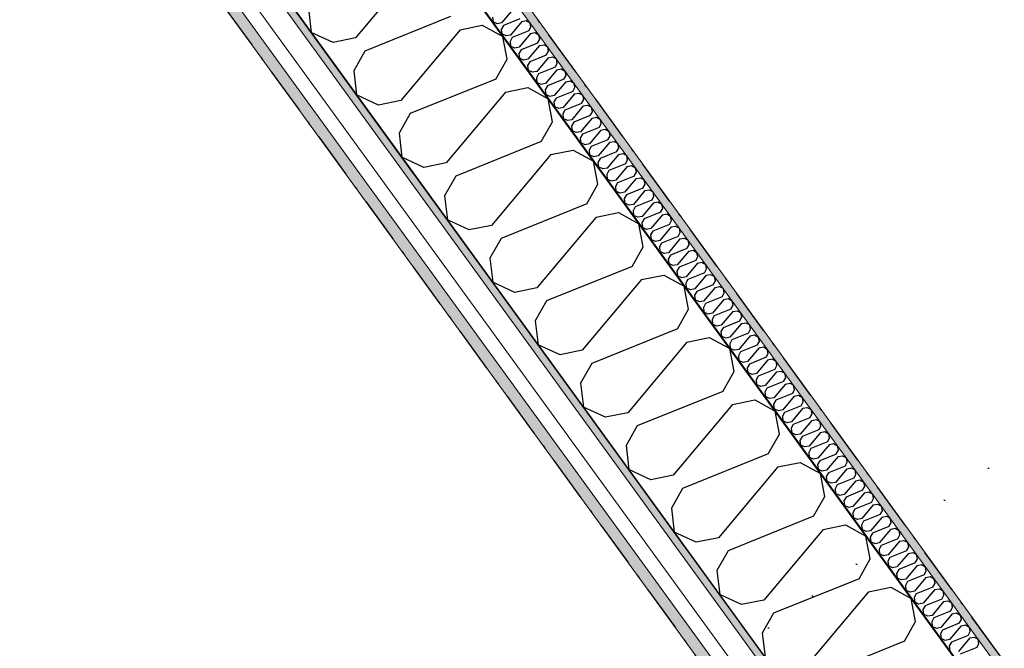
# Model space of a CAD drawing. Header units: millimetres. Extents: x -150 to 340869, y -1115 to 365939.
# Tile 143 of 193: x 322228 to 323828, y 338205 to 339226. Entities that reach past the tile are written whole.
import ezdxf
from ezdxf.enums import TextEntityAlignment as Align

# ---------------------------------------------------------------- set-up
doc = ezdxf.new("R2010")
doc.units = ezdxf.units.MM
doc.header["$LTSCALE"] = 0.5
doc.header["$MEASUREMENT"] = 0
for name, pattern in [('Akselinje', [1500, 1000, -200, 100, -200]), ('Over snittplan', [260, 150, -50, 10, -50]), ('PLINE', [0]), ('Tett prikk', [176.388884, 0, -176.388884])]:
    doc.linetypes.add(name, pattern=pattern)
for name, color, linetype in [('232- Ikke-bærende yttervegger (Skravur)(Nye konstruksjoner)', 7, 'Continuous'), ('232- Ikke-bærende yttervegger(Nye konstruksjoner)', 7, 'Continuous'), ('255- Gulvoverflate(Nye konstruksjoner)', 7, 'Continuous'), ('26-- Yttertak(Nye konstruksjoner)', 7, 'Continuous'), ('82-- Modullinjer(Nye konstruksjoner)', 7, 'Continuous')]:
    doc.layers.add(name, color=color, linetype=linetype)
doc.layers.add('235- Utvendig kledning og overflate(Nye konstruksjoner)', color=7, linetype='Continuous', lineweight=0)
doc.layers.add('236- Innvendig kledning og overflate(Nye konstruksjoner)', color=7, linetype='Continuous', lineweight=0)
doc.styles.add('GENERATED_STYLE_4', font='arial.ttf')
pattern_1 = [(0, (0, 0), (0, 43.30127), [0, -25]), (0, (12.5, 21.65), (0, 43.30127), [0, -25])]

# ---------------------------------------------------------------- blocks, each defined once
blk = doc.blocks.new('*X62')
at = {"layer": '232- Ikke-bærende yttervegger (Skravur)(Nye konstruksjoner)', "linetype": 'PLINE'}
for p, q in [((323029.9, 339243.1), (323011.2, 339220.9)), ((322996.4, 339230.2), (322997.3, 339222.6)), ((323041.1, 339227.6), (323014.2, 339216.7)), ((323044.1, 339223.5), (323051.1, 339224.9)), ((323051.1, 339224.9), (323057.6, 339221.4)), ((323004.2, 339219.4), (322997.3, 339222.6)), ((323011.2, 339220.9), (323004.2, 339219.4)), ((323014.2, 339216.7), (323010.7, 339210.5)), ((323010.7, 339210.5), (323011.6, 339203)), ((323044.1, 339223.5), (323025.5, 339201.2)), ((323055.4, 339208), (323058.9, 339214.2)), ((323058.9, 339214.2), (323057.6, 339221.4)), ((323018.5, 339199.8), (323011.6, 339203)), ((323025.5, 339201.2), (323018.5, 339199.8)), ((323028.5, 339197.1), (323025, 339190.9)), ((323055.4, 339208), (323028.5, 339197.1)), ((323058.4, 339203.8), (323039.8, 339181.6)), ((323058.4, 339203.8), (323065.4, 339205.3)), ((323065.4, 339205.3), (323071.8, 339201.7)), ((323069.7, 339188.3), (323073.2, 339194.5)), ((323073.2, 339194.5), (323071.8, 339201.7)), ((323025, 339190.9), (323025.9, 339183.3)), ((323032.8, 339180.2), (323025.9, 339183.3)), ((323039.8, 339181.6), (323032.8, 339180.2)), ((323042.8, 339177.5), (323039.2, 339171.2)), ((323069.7, 339188.3), (323042.8, 339177.5)), ((323072.7, 339184.2), (323054, 339161.9)), ((323072.7, 339184.2), (323079.7, 339185.6)), ((323079.7, 339185.6), (323086.1, 339182.1)), ((323087.5, 339174.9), (323086.1, 339182.1)), ((323039.2, 339171.2), (323040.1, 339163.7)), ((323047, 339160.5), (323040.1, 339163.7)), ((323054, 339161.9), (323047, 339160.5)), ((323083.9, 339168.7), (323057, 339157.8)), ((323086.9, 339164.5), (323068.3, 339142.3)), ((323083.9, 339168.7), (323087.5, 339174.9)), ((323086.9, 339164.5), (323093.9, 339166)), ((323093.9, 339166), (323100.4, 339162.5)), ((323101.7, 339155.2), (323100.4, 339162.5)), ((323057, 339157.8), (323053.5, 339151.6)), ((323053.5, 339151.6), (323054.4, 339144.1)), ((323098.2, 339149), (323071.3, 339138.2)), ((323101.2, 339144.9), (323082.6, 339122.7)), ((323098.2, 339149), (323101.7, 339155.2)), ((323101.2, 339144.9), (323108.2, 339146.3)), ((323108.2, 339146.3), (323114.7, 339142.8)), ((323061.3, 339140.9), (323054.4, 339144.1)), ((323068.3, 339142.3), (323061.3, 339140.9)), ((323071.3, 339138.2), (323067.8, 339132)), ((323067.8, 339132), (323068.7, 339124.4)), ((323112.5, 339129.4), (323085.6, 339118.5)), ((323112.5, 339129.4), (323116, 339135.6)), ((323116, 339135.6), (323114.7, 339142.8)), ((323075.6, 339121.2), (323068.7, 339124.4)), ((323082.6, 339122.7), (323075.6, 339121.2)), ((323085.6, 339118.5), (323082.1, 339112.3)), ((323082.1, 339112.3), (323083, 339104.8)), ((323115.5, 339125.3), (323096.8, 339103)), ((323115.5, 339125.3), (323122.5, 339126.7)), ((323122.5, 339126.7), (323128.9, 339123.2)), ((323126.8, 339109.7), (323130.3, 339116)), ((323130.3, 339116), (323128.9, 339123.2)), ((323089.8, 339101.6), (323083, 339104.8)), ((323096.8, 339103), (323089.8, 339101.6)), ((323099.8, 339098.9), (323096.3, 339092.7)), ((323126.8, 339109.7), (323099.8, 339098.9)), ((323129.8, 339105.6), (323111.1, 339083.4)), ((323129.8, 339105.6), (323136.8, 339107)), ((323136.8, 339107), (323143.2, 339103.5)), ((323141, 339090.1), (323144.6, 339096.3)), ((323144.6, 339096.3), (323143.2, 339103.5)), ((323096.3, 339092.7), (323097.2, 339085.1)), ((323104.1, 339081.9), (323097.2, 339085.1)), ((323111.1, 339083.4), (323104.1, 339081.9)), ((323141, 339090.1), (323114.1, 339079.2)), ((323144, 339086), (323125.4, 339063.7)), ((323144, 339086), (323151, 339087.4)), ((323151, 339087.4), (323157.5, 339083.9)), ((323158.8, 339076.7), (323157.5, 339083.9)), ((323114.1, 339079.2), (323110.6, 339073)), ((323110.6, 339073), (323111.5, 339065.5)), ((323118.4, 339062.3), (323111.5, 339065.5)), ((323155.3, 339070.5), (323128.4, 339059.6)), ((323158.3, 339066.3), (323139.7, 339044.1)), ((323155.3, 339070.5), (323158.8, 339076.7)), ((323158.3, 339066.3), (323165.3, 339067.8)), ((323165.3, 339067.8), (323171.7, 339064.2)), ((323173.1, 339057), (323171.7, 339064.2)), ((323125.4, 339063.7), (323118.4, 339062.3)), ((323128.4, 339059.6), (323124.9, 339053.4)), ((323124.9, 339053.4), (323125.8, 339045.8)), ((323169.6, 339050.8), (323142.7, 339040)), ((323169.6, 339050.8), (323173.1, 339057)), ((323132.7, 339042.7), (323125.8, 339045.8)), ((323139.7, 339044.1), (323132.7, 339042.7)), ((323142.7, 339040), (323139.1, 339033.7)), ((323139.1, 339033.7), (323140, 339026.2)), ((323172.6, 339046.7), (323153.9, 339024.4)), ((323172.6, 339046.7), (323179.6, 339048.1)), ((323179.6, 339048.1), (323186, 339044.6)), ((323183.9, 339031.2), (323187.4, 339037.4)), ((323187.4, 339037.4), (323186, 339044.6)), ((323146.9, 339023), (323140, 339026.2)), ((323153.9, 339024.4), (323146.9, 339023)), ((323156.9, 339020.3), (323153.4, 339014.1)), ((323183.9, 339031.2), (323156.9, 339020.3)), ((323186.9, 339027), (323168.2, 339004.8)), ((323186.9, 339027), (323193.9, 339028.5)), ((323193.9, 339028.5), (323200.3, 339024.9)), ((323198.1, 339011.5), (323201.6, 339017.7)), ((323201.6, 339017.7), (323200.3, 339024.9)), ((323153.4, 339014.1), (323154.3, 339006.6)), ((323161.2, 339003.4), (323154.3, 339006.6)), ((323168.2, 339004.8), (323161.2, 339003.4)), ((323171.2, 339000.7), (323167.7, 338994.4)), ((323198.1, 339011.5), (323171.2, 339000.7)), ((323201.1, 339007.4), (323182.5, 338985.1)), ((323201.1, 339007.4), (323208.1, 339008.8)), ((323208.1, 339008.8), (323214.6, 339005.3)), ((323215.9, 338998.1), (323214.6, 339005.3)), ((323167.7, 338994.4), (323168.6, 338986.9)), ((323175.5, 338983.7), (323168.6, 338986.9)), ((323182.5, 338985.1), (323175.5, 338983.7)), ((323212.4, 338991.9), (323185.5, 338981)), ((323215.4, 338987.7), (323196.8, 338965.5)), ((323212.4, 338991.9), (323215.9, 338998.1)), ((323215.4, 338987.7), (323222.4, 338989.2)), ((323222.4, 338989.2), (323228.8, 338985.7)), ((323230.2, 338978.4), (323228.8, 338985.7)), ((323185.5, 338981), (323182, 338974.8)), ((323182, 338974.8), (323182.9, 338967.3)), ((323226.7, 338972.2), (323199.8, 338961.4)), ((323226.7, 338972.2), (323230.2, 338978.4)), ((323229.7, 338968.1), (323236.7, 338969.5)), ((323236.7, 338969.5), (323243.1, 338966)), ((323189.8, 338964.1), (323182.9, 338967.3)), ((323196.8, 338965.5), (323189.8, 338964.1)), ((323199.8, 338961.4), (323196.2, 338955.2)), ((323196.2, 338955.2), (323197.1, 338947.6)), ((323229.7, 338968.1), (323211, 338945.9)), ((323240.9, 338952.6), (323214, 338941.7)), ((323240.9, 338952.6), (323244.5, 338958.8)), ((323244.5, 338958.8), (323243.1, 338966)), ((323204, 338944.4), (323197.1, 338947.6)), ((323211, 338945.9), (323204, 338944.4)), ((323214, 338941.7), (323210.5, 338935.5)), ((323243.9, 338948.5), (323225.3, 338926.2)), ((323243.9, 338948.5), (323250.9, 338949.9)), ((323250.9, 338949.9), (323257.4, 338946.4)), ((323255.2, 338932.9), (323258.7, 338939.2)), ((323258.7, 338939.2), (323257.4, 338946.4)), ((323210.5, 338935.5), (323211.4, 338928)), ((323218.3, 338924.8), (323211.4, 338928)), ((323225.3, 338926.2), (323218.3, 338924.8)), ((323228.3, 338922.1), (323224.8, 338915.9)), ((323255.2, 338932.9), (323228.3, 338922.1)), ((323258.2, 338928.8), (323239.6, 338906.6)), ((323258.2, 338928.8), (323265.2, 338930.2)), ((323265.2, 338930.2), (323271.6, 338926.7)), ((323273, 338919.5), (323271.6, 338926.7)), ((323224.8, 338915.9), (323225.7, 338908.3)), ((323232.6, 338905.1), (323225.7, 338908.3)), ((323239.6, 338906.6), (323232.6, 338905.1)), ((323269.5, 338913.3), (323242.6, 338902.4)), ((323272.5, 338909.2), (323253.8, 338886.9)), ((323269.5, 338913.3), (323273, 338919.5)), ((323272.5, 338909.2), (323279.5, 338910.6)), ((323279.5, 338910.6), (323285.9, 338907.1)), ((323287.3, 338899.9), (323285.9, 338907.1)), ((323242.6, 338902.4), (323239, 338896.2)), ((323239, 338896.2), (323240, 338888.7)), ((323246.8, 338885.5), (323240, 338888.7)), ((323283.8, 338893.7), (323256.8, 338882.8)), ((323286.8, 338889.5), (323268.1, 338867.3)), ((323283.8, 338893.7), (323287.3, 338899.9)), ((323286.8, 338889.5), (323293.8, 338891)), ((323293.8, 338891), (323300.2, 338887.4)), ((323253.8, 338886.9), (323246.8, 338885.5)), ((323256.8, 338882.8), (323253.3, 338876.6)), ((323253.3, 338876.6), (323254.2, 338869)), ((323298, 338874), (323271.1, 338863.2)), ((323298, 338874), (323301.6, 338880.2)), ((323301.6, 338880.2), (323300.2, 338887.4)), ((323261.1, 338865.9), (323254.2, 338869)), ((323268.1, 338867.3), (323261.1, 338865.9)), ((323271.1, 338863.2), (323267.6, 338856.9)), ((323267.6, 338856.9), (323268.5, 338849.4)), ((323301, 338869.9), (323282.4, 338847.6)), ((323301, 338869.9), (323308, 338871.3)), ((323308, 338871.3), (323314.5, 338867.8)), ((323312.3, 338854.4), (323315.8, 338860.6)), ((323315.8, 338860.6), (323314.5, 338867.8)), ((323275.4, 338846.2), (323268.5, 338849.4)), ((323282.4, 338847.6), (323275.4, 338846.2)), ((323285.4, 338843.5), (323281.9, 338837.3)), ((323312.3, 338854.4), (323285.4, 338843.5)), ((323315.3, 338850.2), (323296.7, 338828)), ((323315.3, 338850.2), (323322.3, 338851.7)), ((323322.3, 338851.7), (323328.7, 338848.1)), ((323326.6, 338834.7), (323330.1, 338840.9)), ((323330.1, 338840.9), (323328.7, 338848.1)), ((323281.9, 338837.3), (323282.8, 338829.8)), ((323289.7, 338826.6), (323282.8, 338829.8)), ((323296.7, 338828), (323289.7, 338826.6)), ((323326.6, 338834.7), (323299.7, 338823.9)), ((323329.6, 338830.6), (323310.9, 338808.4)), ((323329.6, 338830.6), (323336.6, 338832)), ((323336.6, 338832), (323343, 338828.5)), ((323344.4, 338821.3), (323343, 338828.5)), ((323299.7, 338823.9), (323296.1, 338817.7)), ((323296.1, 338817.7), (323297, 338810.1)), ((323303.9, 338806.9), (323297, 338810.1)), ((323310.9, 338808.4), (323303.9, 338806.9)), ((323340.8, 338815.1), (323313.9, 338804.2)), ((323343.8, 338811), (323325.2, 338788.7)), ((323340.8, 338815.1), (323344.4, 338821.3)), ((323343.8, 338811), (323350.8, 338812.4)), ((323350.8, 338812.4), (323357.3, 338808.9)), ((323358.6, 338801.7), (323357.3, 338808.9)), ((323313.9, 338804.2), (323310.4, 338798)), ((323310.4, 338798), (323311.3, 338790.5)), ((323355.1, 338795.4), (323328.2, 338784.6)), ((323355.1, 338795.4), (323358.6, 338801.7)), ((323358.1, 338791.3), (323365.1, 338792.7)), ((323365.1, 338792.7), (323371.6, 338789.2)), ((323318.2, 338787.3), (323311.3, 338790.5)), ((323325.2, 338788.7), (323318.2, 338787.3)), ((323328.2, 338784.6), (323324.7, 338778.4)), ((323324.7, 338778.4), (323325.6, 338770.8)), ((323358.1, 338791.3), (323339.5, 338769.1)), ((323369.4, 338775.8), (323372.9, 338782)), ((323372.9, 338782), (323371.6, 338789.2)), ((323332.5, 338767.6), (323325.6, 338770.8)), ((323339.5, 338769.1), (323332.5, 338767.6)), ((323342.5, 338764.9), (323339, 338758.7)), ((323369.4, 338775.8), (323342.5, 338764.9)), ((323372.4, 338771.7), (323353.7, 338749.4)), ((323372.4, 338771.7), (323379.4, 338773.1)), ((323379.4, 338773.1), (323385.8, 338769.6)), ((323383.7, 338756.1), (323387.2, 338762.4)), ((323387.2, 338762.4), (323385.8, 338769.6)), ((323339, 338758.7), (323339.9, 338751.2)), ((323346.7, 338748), (323339.9, 338751.2)), ((323353.7, 338749.4), (323346.7, 338748)), ((323356.7, 338745.3), (323353.2, 338739.1)), ((323383.7, 338756.1), (323356.7, 338745.3)), ((323386.7, 338752), (323368, 338729.8)), ((323386.7, 338752), (323393.7, 338753.4)), ((323393.7, 338753.4), (323400.1, 338749.9)), ((323401.5, 338742.7), (323400.1, 338749.9)), ((323353.2, 338739.1), (323354.1, 338731.5)), ((323361, 338728.3), (323354.1, 338731.5)), ((323368, 338729.8), (323361, 338728.3)), ((323397.9, 338736.5), (323371, 338725.6)), ((323400.9, 338732.4), (323382.3, 338710.1)), ((323397.9, 338736.5), (323401.5, 338742.7)), ((323400.9, 338732.4), (323407.9, 338733.8)), ((323407.9, 338733.8), (323414.4, 338730.3)), ((323415.7, 338723.1), (323414.4, 338730.3)), ((323371, 338725.6), (323367.5, 338719.4)), ((323367.5, 338719.4), (323368.4, 338711.9)), ((323412.2, 338716.9), (323385.3, 338706)), ((323415.2, 338712.7), (323396.6, 338690.5)), ((323412.2, 338716.9), (323415.7, 338723.1)), ((323415.2, 338712.7), (323422.2, 338714.2)), ((323422.2, 338714.2), (323428.6, 338710.6)), ((323375.3, 338708.7), (323368.4, 338711.9)), ((323382.3, 338710.1), (323375.3, 338708.7)), ((323385.3, 338706), (323381.8, 338699.8)), ((323381.8, 338699.8), (323382.7, 338692.2)), ((323426.5, 338697.2), (323399.6, 338686.4)), ((323426.5, 338697.2), (323430, 338703.4)), ((323430, 338703.4), (323428.6, 338710.6)), ((323389.6, 338689.1), (323382.7, 338692.2)), ((323396.6, 338690.5), (323389.6, 338689.1)), ((323399.6, 338686.4), (323396, 338680.1)), ((323429.5, 338693.1), (323410.8, 338670.8)), ((323429.5, 338693.1), (323436.5, 338694.5)), ((323436.5, 338694.5), (323442.9, 338691)), ((323440.8, 338677.6), (323444.3, 338683.8)), ((323444.3, 338683.8), (323442.9, 338691)), ((323396, 338680.1), (323396.9, 338672.6)), ((323403.8, 338669.4), (323396.9, 338672.6)), ((323410.8, 338670.8), (323403.8, 338669.4)), ((323413.8, 338666.7), (323410.3, 338660.5)), ((323440.8, 338677.6), (323413.8, 338666.7)), ((323443.8, 338673.4), (323425.1, 338651.2)), ((323443.8, 338673.4), (323450.8, 338674.9)), ((323450.8, 338674.9), (323457.2, 338671.4)), ((323458.5, 338664.1), (323457.2, 338671.4)), ((323410.3, 338660.5), (323411.2, 338653)), ((323418.1, 338649.8), (323411.2, 338653)), ((323425.1, 338651.2), (323418.1, 338649.8)), ((323455, 338657.9), (323428.1, 338647.1)), ((323458, 338653.8), (323439.4, 338631.6)), ((323455, 338657.9), (323458.5, 338664.1)), ((323458, 338653.8), (323465, 338655.2)), ((323465, 338655.2), (323471.5, 338651.7)), ((323472.8, 338644.5), (323471.5, 338651.7)), ((323428.1, 338647.1), (323424.6, 338640.9)), ((323424.6, 338640.9), (323425.5, 338633.3)), ((323432.4, 338630.1), (323425.5, 338633.3)), ((323469.3, 338638.3), (323442.4, 338627.4)), ((323472.3, 338634.2), (323453.7, 338611.9)), ((323469.3, 338638.3), (323472.8, 338644.5)), ((323472.3, 338634.2), (323479.3, 338635.6)), ((323479.3, 338635.6), (323485.7, 338632.1)), ((323439.4, 338631.6), (323432.4, 338630.1)), ((323442.4, 338627.4), (323438.9, 338621.2)), ((323438.9, 338621.2), (323439.8, 338613.7)), ((323483.6, 338618.6), (323456.7, 338607.8)), ((323483.6, 338618.6), (323487.1, 338624.9)), ((323487.1, 338624.9), (323485.7, 338632.1)), ((323446.7, 338610.5), (323439.8, 338613.7)), ((323453.7, 338611.9), (323446.7, 338610.5)), ((323456.7, 338607.8), (323453.1, 338601.6)), ((323453.1, 338601.6), (323454, 338594)), ((323486.6, 338614.5), (323467.9, 338592.3)), ((323486.6, 338614.5), (323493.6, 338615.9)), ((323493.6, 338615.9), (323500, 338612.4)), ((323497.8, 338599), (323501.4, 338605.2)), ((323501.4, 338605.2), (323500, 338612.4)), ((323460.9, 338590.8), (323454, 338594)), ((323467.9, 338592.3), (323460.9, 338590.8)), ((323470.9, 338588.1), (323467.4, 338581.9)), ((323497.8, 338599), (323470.9, 338588.1)), ((323500.8, 338594.9), (323482.2, 338572.6)), ((323500.8, 338594.9), (323507.8, 338596.3)), ((323507.8, 338596.3), (323514.3, 338592.8)), ((323512.1, 338579.4), (323515.6, 338585.6)), ((323515.6, 338585.6), (323514.3, 338592.8)), ((323467.4, 338581.9), (323468.3, 338574.4)), ((323475.2, 338571.2), (323468.3, 338574.4)), ((323482.2, 338572.6), (323475.2, 338571.2)), ((323485.2, 338568.5), (323481.7, 338562.3)), ((323512.1, 338579.4), (323485.2, 338568.5)), ((323515.1, 338575.2), (323496.5, 338553)), ((323515.1, 338575.2), (323522.1, 338576.7)), ((323522.1, 338576.7), (323528.5, 338573.1)), ((323529.9, 338565.9), (323528.5, 338573.1)), ((323481.7, 338562.3), (323482.6, 338554.7)), ((323489.5, 338551.6), (323482.6, 338554.7)), ((323496.5, 338553), (323489.5, 338551.6)), ((323526.4, 338559.7), (323499.5, 338548.9)), ((323529.4, 338555.6), (323510.7, 338533.3)), ((323526.4, 338559.7), (323529.9, 338565.9)), ((323529.4, 338555.6), (323536.4, 338557)), ((323536.4, 338557), (323542.8, 338553.5)), ((323544.2, 338546.3), (323542.8, 338553.5)), ((323499.5, 338548.9), (323495.9, 338542.6)), ((323495.9, 338542.6), (323496.9, 338535.1)), ((323540.7, 338540.1), (323513.7, 338529.2)), ((323540.7, 338540.1), (323544.2, 338546.3)), ((323543.7, 338535.9), (323550.7, 338537.4)), ((323550.7, 338537.4), (323557.1, 338533.8)), ((323503.7, 338531.9), (323496.9, 338535.1)), ((323510.7, 338533.3), (323503.7, 338531.9)), ((323513.7, 338529.2), (323510.2, 338523)), ((323510.2, 338523), (323511.1, 338515.5)), ((323543.7, 338535.9), (323525, 338513.7)), ((323554.9, 338520.4), (323528, 338509.6)), ((323554.9, 338520.4), (323558.5, 338526.6)), ((323558.5, 338526.6), (323557.1, 338533.8)), ((323518, 338512.3), (323511.1, 338515.5)), ((323525, 338513.7), (323518, 338512.3)), ((323528, 338509.6), (323524.5, 338503.3)), ((323557.9, 338516.3), (323539.3, 338494)), ((323557.9, 338516.3), (323564.9, 338517.7)), ((323564.9, 338517.7), (323571.4, 338514.2)), ((323569.2, 338500.8), (323572.7, 338507)), ((323572.7, 338507), (323571.4, 338514.2)), ((323524.5, 338503.3), (323525.4, 338495.8)), ((323532.3, 338492.6), (323525.4, 338495.8)), ((323539.3, 338494), (323532.3, 338492.6)), ((323542.3, 338489.9), (323538.8, 338483.7)), ((323569.2, 338500.8), (323542.3, 338489.9)), ((323572.2, 338496.6), (323553.6, 338474.4)), ((323572.2, 338496.6), (323579.2, 338498.1)), ((323579.2, 338498.1), (323585.6, 338494.6)), ((323587, 338487.3), (323585.6, 338494.6)), ((323538.8, 338483.7), (323539.7, 338476.2)), ((323546.6, 338473), (323539.7, 338476.2)), ((323553.6, 338474.4), (323546.6, 338473)), ((323583.5, 338481.1), (323556.6, 338470.3)), ((323586.5, 338477), (323567.8, 338454.8)), ((323583.5, 338481.1), (323587, 338487.3)), ((323586.5, 338477), (323593.5, 338478.4)), ((323593.5, 338478.4), (323599.9, 338474.9)), ((323601.3, 338467.7), (323599.9, 338474.9)), ((323556.6, 338470.3), (323553, 338464.1)), ((323553, 338464.1), (323553.9, 338456.5)), ((323560.8, 338453.3), (323553.9, 338456.5)), ((323597.7, 338461.5), (323570.8, 338450.6)), ((323600.7, 338457.4), (323582.1, 338435.1)), ((323597.7, 338461.5), (323601.3, 338467.7)), ((323600.7, 338457.4), (323607.7, 338458.8)), ((323607.7, 338458.8), (323614.2, 338455.3)), ((323567.8, 338454.8), (323560.8, 338453.3)), ((323570.8, 338450.6), (323567.3, 338444.4)), ((323567.3, 338444.4), (323568.2, 338436.9)), ((323612, 338441.8), (323585.1, 338431)), ((323612, 338441.8), (323615.5, 338448.1)), ((323615.5, 338448.1), (323614.2, 338455.3)), ((323575.1, 338433.7), (323568.2, 338436.9)), ((323582.1, 338435.1), (323575.1, 338433.7)), ((323585.1, 338431), (323581.6, 338424.8)), ((323581.6, 338424.8), (323582.5, 338417.2)), ((323615, 338437.7), (323596.4, 338415.5)), ((323615, 338437.7), (323622, 338439.1)), ((323622, 338439.1), (323628.5, 338435.6)), ((323626.3, 338422.2), (323629.8, 338428.4)), ((323629.8, 338428.4), (323628.5, 338435.6)), ((323589.4, 338414), (323582.5, 338417.2)), ((323596.4, 338415.5), (323589.4, 338414)), ((323599.4, 338411.3), (323595.9, 338405.1)), ((323626.3, 338422.2), (323599.4, 338411.3)), ((323629.3, 338418.1), (323610.6, 338395.8)), ((323629.3, 338418.1), (323636.3, 338419.5)), ((323636.3, 338419.5), (323642.7, 338416)), ((323640.6, 338402.6), (323644.1, 338408.8)), ((323644.1, 338408.8), (323642.7, 338416)), ((323595.9, 338405.1), (323596.8, 338397.6)), ((323603.6, 338394.4), (323596.8, 338397.6)), ((323610.6, 338395.8), (323603.6, 338394.4)), ((323640.6, 338402.6), (323613.6, 338391.7)), ((323643.6, 338398.4), (323624.9, 338376.2)), ((323643.6, 338398.4), (323650.6, 338399.9)), ((323650.6, 338399.9), (323657, 338396.3)), ((323658.4, 338389.1), (323657, 338396.3)), ((323613.6, 338391.7), (323610.1, 338385.5)), ((323610.1, 338385.5), (323611, 338377.9)), ((323617.9, 338374.8), (323611, 338377.9)), ((323654.8, 338382.9), (323627.9, 338372.1)), ((323657.8, 338378.8), (323639.2, 338356.5)), ((323654.8, 338382.9), (323658.4, 338389.1)), ((323657.8, 338378.8), (323664.8, 338380.2)), ((323664.8, 338380.2), (323671.3, 338376.7)), ((323672.6, 338369.5), (323671.3, 338376.7)), ((323624.9, 338376.2), (323617.9, 338374.8)), ((323627.9, 338372.1), (323624.4, 338365.8)), ((323624.4, 338365.8), (323625.3, 338358.3)), ((323669.1, 338363.3), (323642.2, 338352.4)), ((323669.1, 338363.3), (323672.6, 338369.5)), ((323672.1, 338359.1), (323679.1, 338360.6)), ((323679.1, 338360.6), (323685.5, 338357)), ((323632.2, 338355.1), (323625.3, 338358.3)), ((323639.2, 338356.5), (323632.2, 338355.1)), ((323642.2, 338352.4), (323638.7, 338346.2)), ((323638.7, 338346.2), (323639.6, 338338.7)), ((323672.1, 338359.1), (323653.5, 338336.9)), ((323683.4, 338343.6), (323686.9, 338349.8)), ((323686.9, 338349.8), (323685.5, 338357)), ((323646.5, 338335.5), (323639.6, 338338.7)), ((323653.5, 338336.9), (323646.5, 338335.5)), ((323656.5, 338332.8), (323652.9, 338326.6)), ((323683.4, 338343.6), (323656.5, 338332.8)), ((323686.4, 338339.5), (323667.7, 338317.3)), ((323686.4, 338339.5), (323693.4, 338340.9)), ((323693.4, 338340.9), (323699.8, 338337.4)), ((323697.7, 338324), (323701.2, 338330.2)), ((323701.2, 338330.2), (323699.8, 338337.4)), ((323652.9, 338326.6), (323653.8, 338319)), ((323660.7, 338315.8), (323653.8, 338319)), ((323667.7, 338317.3), (323660.7, 338315.8)), ((323670.7, 338313.1), (323667.2, 338306.9)), ((323697.7, 338324), (323670.7, 338313.1)), ((323700.7, 338319.9), (323682, 338297.6)), ((323700.7, 338319.9), (323707.6, 338321.3)), ((323707.6, 338321.3), (323714.1, 338317.8)), ((323715.4, 338310.6), (323714.1, 338317.8)), ((323667.2, 338306.9), (323668.1, 338299.4)), ((323675, 338296.2), (323668.1, 338299.4)), ((323682, 338297.6), (323675, 338296.2)), ((323711.9, 338304.3), (323685, 338293.5)), ((323714.9, 338300.2), (323696.3, 338278)), ((323711.9, 338304.3), (323715.4, 338310.6)), ((323714.9, 338300.2), (323721.9, 338301.6)), ((323721.9, 338301.6), (323728.4, 338298.1)), ((323729.7, 338290.9), (323728.4, 338298.1)), ((323685, 338293.5), (323681.5, 338287.3)), ((323681.5, 338287.3), (323682.4, 338279.7)), ((323726.2, 338284.7), (323699.3, 338273.8)), ((323729.2, 338280.6), (323710.6, 338258.3)), ((323726.2, 338284.7), (323729.7, 338290.9)), ((323729.2, 338280.6), (323736.2, 338282)), ((323736.2, 338282), (323742.6, 338278.5)), ((323689.3, 338276.5), (323682.4, 338279.7)), ((323696.3, 338278), (323689.3, 338276.5)), ((323699.3, 338273.8), (323695.8, 338267.6)), ((323695.8, 338267.6), (323696.7, 338260.1)), ((323740.5, 338265), (323713.6, 338254.2)), ((323740.5, 338265), (323744, 338271.3)), ((323744, 338271.3), (323742.6, 338278.5)), ((323703.6, 338256.9), (323696.7, 338260.1)), ((323710.6, 338258.3), (323703.6, 338256.9)), ((323713.6, 338254.2), (323710, 338248)), ((323743.5, 338260.9), (323724.8, 338238.7)), ((323743.5, 338260.9), (323750.5, 338262.3)), ((323750.5, 338262.3), (323756.9, 338258.8)), ((323754.7, 338245.4), (323758.3, 338251.6)), ((323758.3, 338251.6), (323756.9, 338258.8)), ((323710, 338248), (323710.9, 338240.4)), ((323717.8, 338237.2), (323710.9, 338240.4)), ((323724.8, 338238.7), (323717.8, 338237.2)), ((323727.8, 338234.5), (323724.3, 338228.3)), ((323754.7, 338245.4), (323727.8, 338234.5)), ((323757.7, 338241.3), (323739.1, 338219)), ((323757.7, 338241.3), (323764.7, 338242.7)), ((323764.7, 338242.7), (323771.2, 338239.2)), ((323772.5, 338232), (323771.2, 338239.2)), ((323724.3, 338228.3), (323725.2, 338220.8)), ((323732.1, 338217.6), (323725.2, 338220.8)), ((323739.1, 338219), (323732.1, 338217.6)), ((323769, 338225.8), (323742.1, 338214.9)), ((323772, 338221.6), (323753.4, 338199.4)), ((323769, 338225.8), (323772.5, 338232)), ((323772, 338221.6), (323779, 338223.1)), ((323779, 338223.1), (323785.4, 338219.5)), ((323786.8, 338212.3), (323785.4, 338219.5)), ((323742.1, 338214.9), (323738.6, 338208.7)), ((323738.6, 338208.7), (323739.5, 338201.1)), ((323783.3, 338206.1), (323756.4, 338195.3)), ((323783.3, 338206.1), (323786.8, 338212.3))]:
    blk.add_line(p, q, dxfattribs=at)
blk = doc.blocks.new('*X63')
at = {"layer": '232- Ikke-bærende yttervegger (Skravur)(Nye konstruksjoner)', "linetype": 'PLINE'}
for p, q in [((322870, 339311.4), (322773.7, 339196.5)), ((322697.3, 339244.6), (322701.9, 339205.6)), ((322928.3, 339231.3), (322789.2, 339175.2)), ((322943.7, 339209.9), (322847.4, 339095)), ((322943.7, 339209.9), (322979.9, 339217.3)), ((322979.9, 339217.3), (323013.2, 339199.1)), ((322737.5, 339189.1), (322701.9, 339205.6)), ((322773.7, 339196.5), (322737.5, 339189.1)), ((323020.2, 339161.9), (323013.2, 339199.1)), ((322789.2, 339175.2), (322771, 339143.1)), ((323002, 339129.8), (323020.2, 339161.9)), ((322771, 339143.1), (322775.7, 339104.1)), ((323002, 339129.8), (322862.9, 339073.7)), ((323017.5, 339108.4), (323053.7, 339115.8)), ((323053.7, 339115.8), (323086.9, 339097.6)), ((322811.3, 339087.6), (322775.7, 339104.1)), ((323017.5, 339108.4), (322921.2, 338993.5)), ((323093.9, 339060.4), (323086.9, 339097.6)), ((322847.4, 339095), (322811.3, 339087.6)), ((322862.9, 339073.7), (322844.7, 339041.6)), ((323075.7, 339028.3), (323093.9, 339060.4)), ((322844.7, 339041.6), (322849.4, 339002.6)), ((323075.7, 339028.3), (322936.7, 338972.2)), ((322885, 338986.1), (322849.4, 339002.6)), ((323091.2, 339007), (322994.9, 338892)), ((323091.2, 339007), (323127.4, 339014.3)), ((323127.4, 339014.3), (323160.6, 338996.1)), ((322921.2, 338993.5), (322885, 338986.1)), ((323167.7, 338958.9), (323160.6, 338996.1)), ((322936.7, 338972.2), (322918.5, 338940.1)), ((323149.5, 338926.8), (323167.7, 338958.9)), ((322918.5, 338940.1), (322923.1, 338901.1)), ((323149.5, 338926.8), (323010.4, 338870.7)), ((323165, 338905.5), (323068.7, 338790.5)), ((323165, 338905.5), (323201.1, 338912.8)), ((323201.1, 338912.8), (323234.4, 338894.6)), ((322958.7, 338884.6), (322923.1, 338901.1)), ((322994.9, 338892), (322958.7, 338884.6)), ((323241.4, 338857.4), (323234.4, 338894.6)), ((323010.4, 338870.7), (322992.2, 338838.6)), ((323223.2, 338825.3), (323241.4, 338857.4)), ((322992.2, 338838.6), (322996.9, 338799.6)), ((323223.2, 338825.3), (323084.1, 338769.2)), ((323238.7, 338804), (323274.9, 338811.3)), ((323274.9, 338811.3), (323308.1, 338793.2)), ((323032.5, 338783.1), (322996.9, 338799.6)), ((323238.7, 338804), (323142.4, 338689)), ((323315.1, 338755.9), (323308.1, 338793.2)), ((323068.7, 338790.5), (323032.5, 338783.1)), ((323084.1, 338769.2), (323065.9, 338737.1)), ((323297, 338723.8), (323315.1, 338755.9)), ((323065.9, 338737.1), (323070.6, 338698.1)), ((323297, 338723.8), (323157.9, 338667.7)), ((323106.2, 338681.7), (323070.6, 338698.1)), ((323312.4, 338702.5), (323216.1, 338587.5)), ((323312.4, 338702.5), (323348.6, 338709.8)), ((323348.6, 338709.8), (323381.9, 338691.7)), ((323142.4, 338689), (323106.2, 338681.7)), ((323388.9, 338654.4), (323381.9, 338691.7)), ((323157.9, 338667.7), (323139.7, 338635.6)), ((323370.7, 338622.3), (323388.9, 338654.4)), ((323139.7, 338635.6), (323144.4, 338596.6)), ((323370.7, 338622.3), (323231.6, 338566.2)), ((323386.2, 338601), (323289.9, 338486)), ((323386.2, 338601), (323422.4, 338608.4)), ((323422.4, 338608.4), (323455.6, 338590.2)), ((323180, 338580.2), (323144.4, 338596.6)), ((323216.1, 338587.5), (323180, 338580.2)), ((323462.6, 338552.9), (323455.6, 338590.2)), ((323231.6, 338566.2), (323213.4, 338534.1)), ((323444.4, 338520.8), (323462.6, 338552.9)), ((323213.4, 338534.1), (323218.1, 338495.1)), ((323444.4, 338520.8), (323305.4, 338464.7)), ((323459.9, 338499.5), (323496.1, 338506.9)), ((323496.1, 338506.9), (323529.3, 338488.7)), ((323253.7, 338478.7), (323218.1, 338495.1)), ((323459.9, 338499.5), (323363.6, 338384.5)), ((323536.4, 338451.4), (323529.3, 338488.7)), ((323289.9, 338486), (323253.7, 338478.7)), ((323305.4, 338464.7), (323287.2, 338432.6)), ((323518.2, 338419.3), (323536.4, 338451.4)), ((323287.2, 338432.6), (323291.8, 338393.6)), ((323518.2, 338419.3), (323379.1, 338363.2)), ((323327.4, 338377.2), (323291.8, 338393.6)), ((323533.7, 338398), (323437.3, 338283.1)), ((323533.7, 338398), (323569.8, 338405.4)), ((323569.8, 338405.4), (323603.1, 338387.2)), ((323363.6, 338384.5), (323327.4, 338377.2)), ((323610.1, 338349.9), (323603.1, 338387.2)), ((323379.1, 338363.2), (323360.9, 338331.1)), ((323591.9, 338317.8), (323610.1, 338349.9)), ((323360.9, 338331.1), (323365.6, 338292.2)), ((323591.9, 338317.8), (323452.8, 338261.7)), ((323607.4, 338296.5), (323511.1, 338181.6)), ((323607.4, 338296.5), (323643.6, 338303.9)), ((323643.6, 338303.9), (323676.8, 338285.7)), ((323401.2, 338275.7), (323365.6, 338292.2)), ((323437.3, 338283.1), (323401.2, 338275.7)), ((323683.8, 338248.4), (323676.8, 338285.7)), ((323452.8, 338261.7), (323434.6, 338229.6)), ((323665.7, 338216.3), (323683.8, 338248.4)), ((323434.6, 338229.6), (323439.3, 338190.7)), ((323665.7, 338216.3), (323526.6, 338160.2))]:
    blk.add_line(p, q, dxfattribs=at)
blk = doc.blocks.new('Standard grid marker[26]', base_point=(327836.7, 332138.2))
at = {"layer": '82-- Modullinjer(Nye konstruksjoner)', "linetype": 'Akselinje'}
blk.add_line((327719.1, 332300), (320204.8, 342642.6), dxfattribs=at)
at = {"layer": '82-- Modullinjer(Nye konstruksjoner)', "style": 'GENERATED_STYLE_4'}
blk.add_attdef('AC_MarkerText_1', text='', height=100, rotation=360, dxfattribs=at).set_placement((327910.2, 332090.2), align=Align.TOP_CENTER)

msp = doc.modelspace()

# ---------------------------------------------------------------- hatches: boundary and pattern name
at = {"layer": '232- Ikke-bærende yttervegger (Skravur)(Nye konstruksjoner)', "linetype": 'Continuous'}
h = msp.add_hatch(dxfattribs=at)
h.set_pattern_fill('Prikker_tett', color=256, style=0, pattern_type=2)
h.set_pattern_definition(pattern_1)
h.paths.add_polyline_path([(319794.4, 343734.8), (319778.3, 343734.8), (326254.2, 334821.7), (326264.7, 334829.3)])
msp.add_hatch(color=256, dxfattribs=at).paths.add_polyline_path([(319754.6, 343685.8), (319753.4, 343685.8), (326250.4, 334743.5), (326251.2, 334744.1)])
h = msp.add_hatch(dxfattribs=at)
h.set_pattern_fill('Prikker_tett', color=256, style=0, pattern_type=2)
h.set_pattern_definition(pattern_1)
h.paths.add_polyline_path([(326196.1, 334396.3), (319635.7, 343425.8), (319620.9, 343425.8), (326186.4, 334389.2)])
h = msp.add_hatch(dxfattribs=at)
h.set_pattern_fill('Skrålinjer_2', color=256, style=0, pattern_type=2)
h.set_pattern_definition([(351, (0, 0), (12.514757, 79.015067), [80, 0])])
h.paths.add_polyline_path([(326180.4, 334297.1), (319604.6, 343347.8), (319581.2, 343347.8), (326165, 334286)])

# ---------------------------------------------------------------- linework, layer by layer
at = {"layer": '232- Ikke-bærende yttervegger(Nye konstruksjoner)', "linetype": 'PLINE'}
for p, q in [((326223, 334782.9), (319754.6, 343685.8)), ((326250.4, 334743.5), (319933.6, 343437.8)), ((319635.7, 343425.8), (326050.3, 334596.9))]:
    msp.add_line(p, q, dxfattribs=at)
at = {"layer": '232- Ikke-bærende yttervegger(Nye konstruksjoner)', "linetype": 'Over snittplan', "flags": 128}
for points in [[(326264.7, 334829.3), (319794.4, 343734.8)], [(319581.2, 343347.8), (326176.2, 334270.6)]]:
    msp.add_lwpolyline(points, dxfattribs=at)
at = {"layer": '235- Utvendig kledning og overflate(Nye konstruksjoner)', "linetype": 'PLINE'}
for p, q in [((319602.6, 343389.8), (326164.3, 334358.4)), ((319647.1, 343389.8), (326186.4, 334389.2)), ((319604.6, 343347.8), (326166.9, 334315.7))]:
    msp.add_line(p, q, dxfattribs=at)
at = {"layer": '235- Utvendig kledning og overflate(Nye konstruksjoner)', "linetype": 'PLINE', "flags": 128}
msp.add_lwpolyline([(319581.2, 343347.8), (326165, 334286)], dxfattribs=at)
at = {"layer": '236- Innvendig kledning og overflate(Nye konstruksjoner)', "linetype": 'PLINE'}
msp.add_line((326254.2, 334821.7), (319813.2, 343686.8), dxfattribs=at)
at = {"layer": '236- Innvendig kledning og overflate(Nye konstruksjoner)', "linetype": 'PLINE', "flags": 128}
msp.add_lwpolyline([(326264.7, 334829.3), (319794.4, 343734.8)], dxfattribs=at)
at = {"layer": '255- Gulvoverflate(Nye konstruksjoner)', "linetype": 'PLINE', "flags": 128}
msp.add_lwpolyline([(308450.9, 354357.8), (312050.9, 354357.8), (325191, 354357.8), (332914.5, 343727.4), (335030.5, 340814.9), (326196.1, 334396.3), (323365.9, 338291.7), (321018.9, 341522.1), (319627, 343437.8), (314670.9, 343437.8), (308450.9, 343437.8), (308450.9, 349447.8), (312260.9, 349447.8), (312260.9, 352047.8), (308450.9, 352047.8)], close=True, dxfattribs=at)
msp.add_lwpolyline([(308450.9, 354357.8), (312050.9, 354357.8), (325191, 354357.8), (332914.5, 343727.4), (335030.5, 340814.9), (326196.1, 334396.3), (323365.9, 338291.7), (321018.9, 341522.1), (319627, 343437.8), (314670.9, 343437.8), (308450.9, 343437.8), (308450.9, 349447.8), (312260.9, 349447.8), (312260.9, 352047.8), (308450.9, 352047.8)], close=True, dxfattribs=at)
at = {"layer": '26-- Yttertak(Nye konstruksjoner)', "linetype": 'Tett prikk', "flags": 128}
msp.add_lwpolyline([(324802.2, 339224), (323346, 338166), (325932.2, 334606.3), (327388.5, 335664.3)], close=True, dxfattribs=at)

# ---------------------------------------------------------------- block references
at = {"layer": '232- Ikke-bærende yttervegger(Nye konstruksjoner)'}
for name in ['*X62', '*X63']:
    msp.add_blockref(name, (0, 0), dxfattribs=at)
at = {"layer": '82-- Modullinjer(Nye konstruksjoner)', "linetype": 'PLINE'}
msp.add_blockref('Standard grid marker[26]', (327836.7, 332138.2), dxfattribs=at)

doc.saveas('drawing.dxf')
